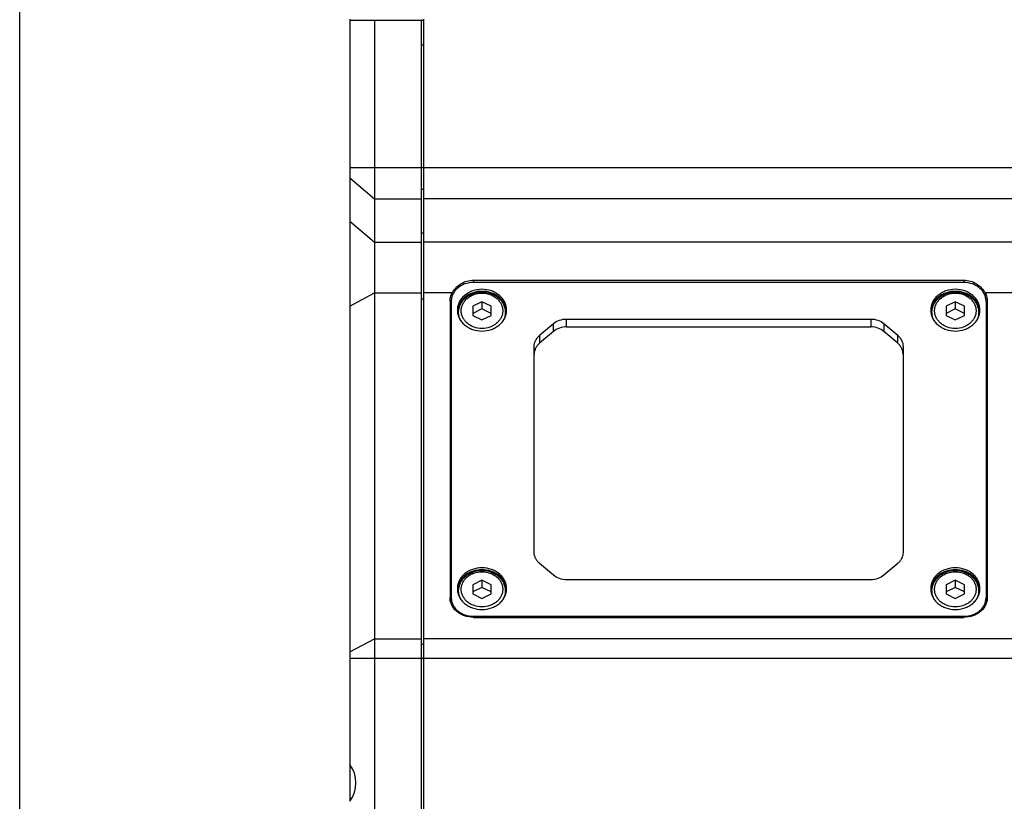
# Model space of a CAD drawing. Header units: millimetres. Extents: x 0 to 433, y -279 to 297.
# Tile 3 of 22: x 241 to 261, y -211 to -195. Entities that reach past the tile are written whole.
import ezdxf

# ---------------------------------------------------------------- set-up
doc = ezdxf.new("R2010")
doc.units = ezdxf.units.MM
doc.header["$LTSCALE"] = 23.1
doc.layers.get('0').update_dxf_attribs({"linetype": 'CONTINUOUS'})
doc.layers.add('00_COMPONENTS', color=7, linetype='CONTINUOUS')

msp = doc.modelspace()

# ---------------------------------------------------------------- linework, layer by layer
msp.add_lwpolyline([(240.5529, -140.286), (432.6344, -140.286), (432.6344, -278.8707), (240.5529, -278.8707)], close=True)
at = {"layer": '00_COMPONENTS', "color": 7}
for p, q in [((247.2654, -195.421), (247.2654, -210.571)), ((247.2654, -195.446), (248.7654, -195.446)), ((247.7654, -195.446), (247.7654, -222.546)), ((248.7154, -195.446), (248.7154, -222.546)), ((248.7654, -195.421), (248.7654, -222.546)), ((249.7779, -200.7269), (259.7529, -200.7269)), ((259.7529, -200.7759), (249.7779, -200.7759)), ((249.3029, -201.1575), (249.3029, -207.1787)), ((249.3279, -201.1575), (249.3279, -207.3076)), ((249.9529, -201.1674), (249.7654, -201.2592)), ((249.9529, -201.1674), (249.9529, -201.3131)), ((250.1404, -201.2592), (249.9529, -201.1674)), ((259.5779, -201.1674), (259.3904, -201.2592)), ((259.5779, -201.1674), (259.5779, -201.3131)), ((259.7654, -201.2592), (259.5779, -201.1674)), ((260.2029, -201.1575), (260.2029, -207.3076)), ((260.2279, -201.1575), (260.2279, -207.1787)), ((249.7654, -201.2592), (249.7654, -201.4428)), ((249.9529, -201.3131), (249.7654, -201.4049)), ((250.1404, -201.4049), (249.9529, -201.3131)), ((250.1404, -201.4428), (250.1404, -201.2592)), ((259.3904, -201.2592), (259.3904, -201.4428)), ((259.5779, -201.3131), (259.3904, -201.4049)), ((259.7654, -201.4049), (259.5779, -201.3131)), ((259.7654, -201.4428), (259.7654, -201.2592)), ((249.7654, -201.4428), (249.9529, -201.5346)), ((249.9529, -201.5346), (250.1404, -201.4428)), ((251.1253, -201.8488), (251.4056, -201.6111)), ((251.6708, -201.5179), (257.8601, -201.5179)), ((258.1253, -201.6111), (258.4056, -201.8488)), ((259.3904, -201.4428), (259.5779, -201.5346)), ((259.5779, -201.5346), (259.7654, -201.4428)), ((251.4056, -201.7701), (251.1253, -202.0078)), ((251.6708, -201.6769), (257.8601, -201.6769)), ((258.4056, -202.0078), (258.1253, -201.7701)), ((251.0154, -206.2625), (251.0154, -202.0737)), ((258.5154, -202.0737), (258.5154, -206.2625)), ((251.4056, -206.7251), (251.1253, -206.4874)), ((258.4056, -206.4874), (258.1253, -206.7251)), ((249.9529, -206.8281), (249.7654, -206.9199)), ((249.7654, -206.9199), (249.7654, -207.1035)), ((249.9529, -206.9738), (249.7654, -207.0656)), ((249.9529, -206.8281), (249.9529, -206.9738)), ((250.1404, -206.9199), (249.9529, -206.8281)), ((250.1404, -207.0656), (249.9529, -206.9738)), ((250.1404, -207.1035), (250.1404, -206.9199)), ((257.8601, -206.8182), (251.6708, -206.8182)), ((259.5779, -206.8281), (259.3904, -206.9199)), ((259.3904, -206.9199), (259.3904, -207.1035)), ((259.5779, -206.9738), (259.3904, -207.0656)), ((259.7654, -206.9199), (259.5779, -206.8281)), ((259.5779, -206.8281), (259.5779, -206.9738)), ((259.7654, -207.0656), (259.5779, -206.9738)), ((259.7654, -207.1035), (259.7654, -206.9199)), ((249.7654, -207.1035), (249.9529, -207.1953)), ((249.9529, -207.1953), (250.1404, -207.1035)), ((259.3904, -207.1035), (259.5779, -207.1953)), ((259.5779, -207.1953), (259.7654, -207.1035)), ((249.7779, -207.5603), (259.7529, -207.5603)), ((249.7779, -207.5815), (259.7529, -207.5815)), ((247.2654, -210.5714), (247.2654, -211.3205))]:
    msp.add_line(p, q, dxfattribs=at)
at = {"layer": '00_COMPONENTS', "color": 4}
for p, q in [((248.7154, -195.946), (248.7654, -195.946)), ((247.2654, -198.4354), (248.7654, -198.4354)), ((248.7654, -198.4352), (263.7654, -198.4352)), ((247.2654, -198.6474), (247.7654, -199.0714)), ((248.7154, -198.8806), (248.7654, -198.8806)), ((247.7654, -199.0714), (248.7154, -199.0714)), ((263.2654, -199.0713), (248.7654, -199.0713)), ((247.2654, -199.5307), (247.7654, -199.9547)), ((248.7154, -199.7639), (248.7654, -199.7639)), ((247.7654, -199.9547), (248.7154, -199.9547)), ((263.2654, -199.955), (248.7654, -199.955)), ((249.7779, -200.7269), (249.7779, -200.7759)), ((259.7529, -200.7269), (259.7529, -200.7759)), ((247.2654, -201.2532), (247.7654, -200.9882)), ((247.7654, -200.9882), (248.7154, -200.9882)), ((249.3468, -200.9884), (248.7654, -200.9884)), ((263.2654, -200.9884), (260.1841, -200.9884)), ((248.7154, -201.1074), (248.7654, -201.1074)), ((251.4056, -201.7701), (251.4056, -201.6111)), ((251.6708, -201.6769), (251.6708, -201.5179)), ((257.8601, -201.5179), (257.8601, -201.6769)), ((258.1253, -201.6111), (258.1253, -201.7701)), ((251.1253, -201.8488), (251.1253, -202.0078)), ((258.4056, -202.0078), (258.4056, -201.8488)), ((249.7779, -207.5603), (249.7779, -207.5815)), ((259.7529, -207.5603), (259.7529, -207.5815)), ((247.2654, -208.2799), (247.7654, -208.015)), ((247.7654, -208.015), (248.7154, -208.015)), ((263.2654, -208.0161), (248.7654, -208.0161)), ((248.7654, -208.1342), (248.7154, -208.1342)), ((247.2654, -208.4124), (248.7654, -208.4124)), ((248.7654, -208.4135), (263.7654, -208.4135))]:
    msp.add_line(p, q, dxfattribs=at)
at = {"layer": '00_COMPONENTS', "color": 7}
for centre, start, end in [((249.8143, -201.3776), 173.70692, 174.29909), ((250.0916, -201.3776), 5.70091, 6.29308), ((259.4393, -201.3776), 173.70692, 174.29909), ((259.7166, -201.3776), 5.70091, 6.29308), ((249.8143, -207.0383), 173.70692, 174.29909), ((250.0916, -207.0383), 5.70091, 6.29308), ((259.4393, -207.0383), 173.70692, 174.29909), ((259.7166, -207.0383), 5.70091, 6.29308)]:
    msp.add_arc(centre, 0.3614, start, end, dxfattribs=at)
msp.add_ellipse((246.7654, -210.946), major_axis=(0.625, 0), ratio=1, start_param=-0.6435011, end_param=0.6435011, dxfattribs=at)
for points, knots in [([(249.7779, -200.7759), (249.7197, -200.7759), (249.632, -200.7904), (249.5274, -200.8376), (249.4587, -200.8851), (249.4021, -200.9431), (249.3599, -201.0096), (249.3338, -201.082), (249.3279, -201.1325), (249.3279, -201.1575)], [0, 0, 0, 0, 0.2676128, 0.3985052, 0.5258157, 0.649132, 0.7686394, 0.8851473, 1, 1, 1, 1]), ([(249.3468, -200.9884), (249.3667, -200.952), (249.4183, -200.8824), (249.5197, -200.7984), (249.6423, -200.7408), (249.7328, -200.7269), (249.7779, -200.7269)], [0, 0, 0, 0, 0.2367216, 0.487326, 0.7430492, 1, 1, 1, 1]), ([(259.7529, -200.7269), (259.798, -200.7269), (259.8885, -200.7408), (260.0112, -200.7984), (260.1126, -200.8824), (260.1642, -200.952), (260.1841, -200.9884)], [0, 0, 0, 0, 0.2569508, 0.512674, 0.7632784, 1, 1, 1, 1]), ([(260.2029, -201.1575), (260.2029, -201.1325), (260.197, -201.082), (260.1709, -201.0096), (260.1287, -200.9431), (260.0722, -200.8851), (260.0035, -200.8376), (259.8988, -200.7904), (259.8112, -200.7759), (259.7529, -200.7759)], [0, 0, 0, 0, 0.1148527, 0.2313606, 0.350868, 0.4741843, 0.6014948, 0.7323872, 1, 1, 1, 1]), ([(249.3029, -201.1575), (249.3029, -201.1284), (249.3105, -201.0695), (249.3326, -201.0144), (249.3468, -200.9884)], [0, 0, 0, 0, 0.4956931, 1, 1, 1, 1]), ([(249.9529, -200.9137), (249.8883, -200.9137), (249.7908, -200.9298), (249.6745, -200.9822), (249.5982, -201.035), (249.5354, -201.0995), (249.4885, -201.1734), (249.4595, -201.2538), (249.4529, -201.31), (249.4529, -201.3377)], [0, 0, 0, 0, 0.2676127, 0.3985053, 0.5258158, 0.6491321, 0.7686395, 0.8851477, 1, 1, 1, 1]), ([(249.9529, -200.9534), (249.892, -200.9534), (249.8003, -200.9677), (249.6894, -201.0143), (249.6153, -201.0614), (249.5527, -201.1193), (249.5035, -201.1862), (249.4696, -201.2597), (249.458, -201.3119), (249.4551, -201.338)], [0, 0, 0, 0, 0.2664868, 0.397138, 0.5245566, 0.6482793, 0.7683226, 0.885223, 1, 1, 1, 1]), ([(249.4779, -201.3791), (249.4779, -201.3519), (249.4843, -201.297), (249.5123, -201.2185), (249.5573, -201.1467), (249.6173, -201.0844), (249.6899, -201.0337), (249.7999, -200.9836), (249.9529, -200.9579), (250.106, -200.9836), (250.216, -201.0337), (250.2885, -201.0844), (250.3486, -201.1467), (250.3936, -201.2185), (250.4216, -201.297), (250.4279, -201.3519), (250.4279, -201.3791)], [0, 0, 0, 0, 0.0587373, 0.1180526, 0.178443, 0.2402407, 0.3035634, 0.3682927, 0.5000019, 0.6317105, 0.6964392, 0.7597613, 0.8215582, 0.881948, 0.9412628, 1, 1, 1, 1]), ([(250.4529, -201.3377), (250.4529, -201.31), (250.4464, -201.2538), (250.4174, -201.1734), (250.3705, -201.0995), (250.3077, -201.035), (250.2313, -200.9822), (250.115, -200.9298), (250.0176, -200.9137), (249.9529, -200.9137)], [0, 0, 0, 0, 0.1148523, 0.2313605, 0.3508679, 0.4741842, 0.6014947, 0.7323873, 1, 1, 1, 1]), ([(250.4508, -201.338), (250.4479, -201.3119), (250.4363, -201.2597), (250.4024, -201.1862), (250.3532, -201.1193), (250.2905, -201.0614), (250.2165, -201.0143), (250.1056, -200.9677), (250.0139, -200.9534), (249.9529, -200.9534)], [0, 0, 0, 0, 0.114777, 0.2316774, 0.3517207, 0.4754434, 0.602862, 0.7335132, 1, 1, 1, 1]), ([(259.5779, -200.9137), (259.5133, -200.9137), (259.4158, -200.9298), (259.2995, -200.9822), (259.2232, -201.035), (259.1604, -201.0995), (259.1135, -201.1734), (259.0845, -201.2538), (259.0779, -201.31), (259.0779, -201.3377)], [0, 0, 0, 0, 0.2676127, 0.3985053, 0.5258158, 0.6491321, 0.7686395, 0.8851477, 1, 1, 1, 1]), ([(259.5779, -200.9534), (259.517, -200.9534), (259.4253, -200.9677), (259.3144, -201.0143), (259.2403, -201.0614), (259.1777, -201.1193), (259.1285, -201.1862), (259.0946, -201.2597), (259.083, -201.3119), (259.0801, -201.338)], [0, 0, 0, 0, 0.2664868, 0.397138, 0.5245566, 0.6482793, 0.7683226, 0.885223, 1, 1, 1, 1]), ([(259.1029, -201.3791), (259.1029, -201.3519), (259.1093, -201.297), (259.1373, -201.2185), (259.1823, -201.1467), (259.2423, -201.0844), (259.3149, -201.0337), (259.4249, -200.9836), (259.5779, -200.9579), (259.731, -200.9836), (259.841, -201.0337), (259.9135, -201.0844), (259.9736, -201.1467), (260.0186, -201.2185), (260.0466, -201.297), (260.0529, -201.3519), (260.0529, -201.3791)], [0, 0, 0, 0, 0.0587373, 0.1180526, 0.178443, 0.2402407, 0.3035634, 0.3682927, 0.5000019, 0.6317105, 0.6964392, 0.7597613, 0.8215582, 0.881948, 0.9412628, 1, 1, 1, 1]), ([(260.0779, -201.3377), (260.0779, -201.31), (260.0714, -201.2538), (260.0424, -201.1734), (259.9955, -201.0995), (259.9327, -201.035), (259.8563, -200.9822), (259.74, -200.9298), (259.6426, -200.9137), (259.5779, -200.9137)], [0, 0, 0, 0, 0.1148523, 0.2313605, 0.3508679, 0.4741842, 0.6014947, 0.7323873, 1, 1, 1, 1]), ([(260.0758, -201.338), (260.0729, -201.3119), (260.0613, -201.2597), (260.0274, -201.1862), (259.9782, -201.1193), (259.9155, -201.0614), (259.8415, -201.0143), (259.7306, -200.9677), (259.6389, -200.9534), (259.5779, -200.9534)], [0, 0, 0, 0, 0.114777, 0.2316774, 0.3517207, 0.4754434, 0.602862, 0.7335132, 1, 1, 1, 1]), ([(260.1841, -200.9884), (260.1982, -201.0144), (260.2203, -201.0695), (260.2279, -201.1284), (260.2279, -201.1575)], [0, 0, 0, 0, 0.5043069, 1, 1, 1, 1]), ([(249.3279, -201.267), (249.3197, -201.2876), (249.3072, -201.33), (249.3029, -201.3741), (249.3029, -201.396)], [0, 0, 0, 0, 0.5025026, 1, 1, 1, 1]), ([(249.4529, -201.3377), (249.4529, -201.3655), (249.4595, -201.4216), (249.4885, -201.502), (249.5354, -201.5759), (249.5982, -201.6404), (249.6745, -201.6932), (249.7908, -201.7457), (249.8883, -201.7617), (249.9529, -201.7617)], [0, 0, 0, 0, 0.1148523, 0.2313605, 0.3508679, 0.4741842, 0.6014947, 0.7323873, 1, 1, 1, 1]), ([(249.5238, -201.5554), (249.509, -201.5284), (249.4859, -201.4709), (249.4779, -201.4095), (249.4779, -201.3791)], [0, 0, 0, 0, 0.5030356, 1, 1, 1, 1]), ([(249.9529, -201.7617), (250.0176, -201.7617), (250.115, -201.7457), (250.2313, -201.6932), (250.3077, -201.6404), (250.3705, -201.5759), (250.4174, -201.502), (250.4464, -201.4216), (250.4529, -201.3655), (250.4529, -201.3377)], [0, 0, 0, 0, 0.2676127, 0.3985053, 0.5258158, 0.6491321, 0.7686395, 0.8851477, 1, 1, 1, 1]), ([(250.4279, -201.3791), (250.4279, -201.4095), (250.42, -201.4709), (250.3969, -201.5284), (250.3821, -201.5554)], [0, 0, 0, 0, 0.4969637, 1, 1, 1, 1]), ([(259.0779, -201.3377), (259.0779, -201.3655), (259.0845, -201.4216), (259.1135, -201.502), (259.1604, -201.5759), (259.2232, -201.6404), (259.2995, -201.6932), (259.4158, -201.7457), (259.5133, -201.7617), (259.5779, -201.7617)], [0, 0, 0, 0, 0.1148523, 0.2313605, 0.3508679, 0.4741842, 0.6014947, 0.7323873, 1, 1, 1, 1]), ([(259.1488, -201.5554), (259.134, -201.5284), (259.1109, -201.4709), (259.1029, -201.4095), (259.1029, -201.3791)], [0, 0, 0, 0, 0.5030356, 1, 1, 1, 1]), ([(259.5779, -201.7617), (259.6426, -201.7617), (259.74, -201.7457), (259.8563, -201.6932), (259.9327, -201.6404), (259.9955, -201.5759), (260.0424, -201.502), (260.0714, -201.4216), (260.0779, -201.3655), (260.0779, -201.3377)], [0, 0, 0, 0, 0.2676127, 0.3985053, 0.5258158, 0.6491321, 0.7686395, 0.8851477, 1, 1, 1, 1]), ([(260.0529, -201.3791), (260.0529, -201.4095), (260.045, -201.4709), (260.0219, -201.5284), (260.0071, -201.5554)], [0, 0, 0, 0, 0.4969637, 1, 1, 1, 1]), ([(260.2279, -201.396), (260.2279, -201.3741), (260.2237, -201.33), (260.2111, -201.2876), (260.2029, -201.267)], [0, 0, 0, 0, 0.4974974, 1, 1, 1, 1]), ([(251.4056, -201.6111), (251.4412, -201.5809), (251.5264, -201.5336), (251.6223, -201.5179), (251.6708, -201.5179)], [0, 0, 0, 0, 0.4900115, 1, 1, 1, 1]), ([(257.8601, -201.5179), (257.9086, -201.5179), (258.0044, -201.5336), (258.0897, -201.5809), (258.1253, -201.6111)], [0, 0, 0, 0, 0.5099885, 1, 1, 1, 1]), ([(251.6708, -201.6769), (251.6223, -201.6769), (251.5264, -201.6926), (251.4412, -201.7399), (251.4056, -201.7701)], [0, 0, 0, 0, 0.5099885, 1, 1, 1, 1]), ([(258.1253, -201.7701), (258.0897, -201.7399), (258.0044, -201.6926), (257.9086, -201.6769), (257.8601, -201.6769)], [0, 0, 0, 0, 0.4900115, 1, 1, 1, 1]), ([(251.0154, -202.0737), (251.0154, -202.0529), (251.0204, -202.0108), (251.0421, -201.9504), (251.0773, -201.895), (251.1082, -201.8633), (251.1253, -201.8488)], [0, 0, 0, 0, 0.2422104, 0.4879128, 0.7399402, 1, 1, 1, 1]), ([(251.1253, -202.0078), (251.1082, -202.0222), (251.0773, -202.054), (251.0421, -202.1094), (251.0204, -202.1697), (251.0154, -202.2118), (251.0154, -202.2327)], [0, 0, 0, 0, 0.2600598, 0.5120872, 0.7577896, 1, 1, 1, 1]), ([(258.4056, -201.8488), (258.4227, -201.8633), (258.4536, -201.895), (258.4888, -201.9504), (258.5105, -202.0108), (258.5154, -202.0529), (258.5154, -202.0737)], [0, 0, 0, 0, 0.2600598, 0.5120872, 0.7577896, 1, 1, 1, 1]), ([(258.5154, -202.2327), (258.5154, -202.2118), (258.5105, -202.1697), (258.4888, -202.1094), (258.4536, -202.054), (258.4227, -202.0222), (258.4056, -202.0078)], [0, 0, 0, 0, 0.2422104, 0.4879128, 0.7399402, 1, 1, 1, 1]), ([(251.1253, -206.4874), (251.1082, -206.4729), (251.0773, -206.4411), (251.0421, -206.3857), (251.0204, -206.3254), (251.0154, -206.2833), (251.0154, -206.2625)], [0, 0, 0, 0, 0.2600598, 0.5120872, 0.7577896, 1, 1, 1, 1]), ([(258.5154, -206.2625), (258.5154, -206.2833), (258.5105, -206.3254), (258.4888, -206.3857), (258.4536, -206.4411), (258.4227, -206.4729), (258.4056, -206.4874)], [0, 0, 0, 0, 0.2422104, 0.4879128, 0.7399402, 1, 1, 1, 1]), ([(249.9529, -206.5744), (249.8883, -206.5744), (249.7908, -206.5905), (249.6745, -206.643), (249.5982, -206.6957), (249.5354, -206.7602), (249.4885, -206.8341), (249.4595, -206.9146), (249.4529, -206.9707), (249.4529, -206.9984)], [0, 0, 0, 0, 0.2676127, 0.3985053, 0.5258158, 0.6491321, 0.7686395, 0.8851477, 1, 1, 1, 1]), ([(249.9529, -206.6142), (249.892, -206.6142), (249.8003, -206.6284), (249.6894, -206.675), (249.6153, -206.7221), (249.5527, -206.7801), (249.5035, -206.8469), (249.4696, -206.9204), (249.458, -206.9726), (249.4551, -206.9987)], [0, 0, 0, 0, 0.2664868, 0.397138, 0.5245566, 0.6482793, 0.7683226, 0.885223, 1, 1, 1, 1]), ([(250.4529, -206.9984), (250.4529, -206.9707), (250.4464, -206.9146), (250.4174, -206.8341), (250.3705, -206.7602), (250.3077, -206.6957), (250.2313, -206.643), (250.115, -206.5905), (250.0176, -206.5744), (249.9529, -206.5744)], [0, 0, 0, 0, 0.1148523, 0.2313605, 0.3508679, 0.4741842, 0.6014947, 0.7323873, 1, 1, 1, 1]), ([(250.4508, -206.9987), (250.4479, -206.9726), (250.4363, -206.9204), (250.4024, -206.8469), (250.3532, -206.7801), (250.2905, -206.7221), (250.2165, -206.675), (250.1056, -206.6284), (250.0139, -206.6142), (249.9529, -206.6142)], [0, 0, 0, 0, 0.114777, 0.2316774, 0.3517207, 0.4754434, 0.602862, 0.7335132, 1, 1, 1, 1]), ([(259.5779, -206.5744), (259.5133, -206.5744), (259.4158, -206.5905), (259.2995, -206.643), (259.2232, -206.6957), (259.1604, -206.7602), (259.1135, -206.8341), (259.0845, -206.9146), (259.0779, -206.9707), (259.0779, -206.9984)], [0, 0, 0, 0, 0.2676127, 0.3985053, 0.5258158, 0.6491321, 0.7686395, 0.8851477, 1, 1, 1, 1]), ([(259.5779, -206.6142), (259.517, -206.6142), (259.4253, -206.6284), (259.3144, -206.675), (259.2403, -206.7221), (259.1777, -206.7801), (259.1285, -206.8469), (259.0946, -206.9204), (259.083, -206.9726), (259.0801, -206.9987)], [0, 0, 0, 0, 0.2664868, 0.397138, 0.5245566, 0.6482793, 0.7683226, 0.885223, 1, 1, 1, 1]), ([(260.0779, -206.9984), (260.0779, -206.9707), (260.0714, -206.9146), (260.0424, -206.8341), (259.9955, -206.7602), (259.9327, -206.6957), (259.8563, -206.643), (259.74, -206.5905), (259.6426, -206.5744), (259.5779, -206.5744)], [0, 0, 0, 0, 0.1148523, 0.2313605, 0.3508679, 0.4741842, 0.6014947, 0.7323873, 1, 1, 1, 1]), ([(260.0758, -206.9987), (260.0729, -206.9726), (260.0613, -206.9204), (260.0274, -206.8469), (259.9782, -206.7801), (259.9155, -206.7221), (259.8415, -206.675), (259.7306, -206.6284), (259.6389, -206.6142), (259.5779, -206.6142)], [0, 0, 0, 0, 0.114777, 0.2316774, 0.3517207, 0.4754434, 0.602862, 0.7335132, 1, 1, 1, 1]), ([(249.4779, -207.0398), (249.4779, -207.0126), (249.4843, -206.9577), (249.5123, -206.8792), (249.5573, -206.8074), (249.6173, -206.7451), (249.6899, -206.6944), (249.7999, -206.6443), (249.9529, -206.6186), (250.106, -206.6443), (250.216, -206.6944), (250.2885, -206.7451), (250.3486, -206.8074), (250.3936, -206.8792), (250.4216, -206.9577), (250.4279, -207.0126), (250.4279, -207.0398)], [0, 0, 0, 0, 0.0587373, 0.1180526, 0.178443, 0.2402407, 0.3035634, 0.3682927, 0.5000019, 0.6317105, 0.6964392, 0.7597613, 0.8215582, 0.881948, 0.9412628, 1, 1, 1, 1]), ([(251.6708, -206.8182), (251.6223, -206.8182), (251.5264, -206.8026), (251.4412, -206.7552), (251.4056, -206.7251)], [0, 0, 0, 0, 0.5099885, 1, 1, 1, 1]), ([(258.1253, -206.7251), (258.0897, -206.7552), (258.0044, -206.8026), (257.9086, -206.8182), (257.8601, -206.8182)], [0, 0, 0, 0, 0.4900115, 1, 1, 1, 1]), ([(259.1029, -207.0398), (259.1029, -207.0126), (259.1093, -206.9577), (259.1373, -206.8792), (259.1823, -206.8074), (259.2423, -206.7451), (259.3149, -206.6944), (259.4249, -206.6443), (259.5779, -206.6186), (259.731, -206.6443), (259.841, -206.6944), (259.9135, -206.7451), (259.9736, -206.8074), (260.0186, -206.8792), (260.0466, -206.9577), (260.0529, -207.0126), (260.0529, -207.0398)], [0, 0, 0, 0, 0.0587373, 0.1180526, 0.178443, 0.2402407, 0.3035634, 0.3682927, 0.5000019, 0.6317105, 0.6964392, 0.7597613, 0.8215582, 0.881948, 0.9412628, 1, 1, 1, 1]), ([(249.4529, -206.9984), (249.4529, -207.0262), (249.4595, -207.0823), (249.4885, -207.1627), (249.5354, -207.2366), (249.5982, -207.3011), (249.6745, -207.3539), (249.7908, -207.4064), (249.8883, -207.4225), (249.9529, -207.4225)], [0, 0, 0, 0, 0.1148523, 0.2313605, 0.3508679, 0.4741842, 0.6014947, 0.7323873, 1, 1, 1, 1]), ([(249.9529, -207.4225), (250.0176, -207.4225), (250.115, -207.4064), (250.2313, -207.3539), (250.3077, -207.3011), (250.3705, -207.2366), (250.4174, -207.1627), (250.4464, -207.0823), (250.4529, -207.0262), (250.4529, -206.9984)], [0, 0, 0, 0, 0.2676127, 0.3985053, 0.5258158, 0.6491321, 0.7686395, 0.8851477, 1, 1, 1, 1]), ([(259.0779, -206.9984), (259.0779, -207.0262), (259.0845, -207.0823), (259.1135, -207.1627), (259.1604, -207.2366), (259.2232, -207.3011), (259.2995, -207.3539), (259.4158, -207.4064), (259.5133, -207.4225), (259.5779, -207.4225)], [0, 0, 0, 0, 0.1148523, 0.2313605, 0.3508679, 0.4741842, 0.6014947, 0.7323873, 1, 1, 1, 1]), ([(259.5779, -207.4225), (259.6426, -207.4225), (259.74, -207.4064), (259.8563, -207.3539), (259.9327, -207.3011), (259.9955, -207.2366), (260.0424, -207.1627), (260.0714, -207.0823), (260.0779, -207.0262), (260.0779, -206.9984)], [0, 0, 0, 0, 0.2676127, 0.3985053, 0.5258158, 0.6491321, 0.7686395, 0.8851477, 1, 1, 1, 1]), ([(249.7779, -207.5815), (249.7165, -207.5815), (249.6239, -207.5662), (249.5135, -207.5164), (249.441, -207.4662), (249.3813, -207.4049), (249.3367, -207.3347), (249.3092, -207.2583), (249.3029, -207.205), (249.3029, -207.1787)], [0, 0, 0, 0, 0.2676127, 0.3985052, 0.5258158, 0.649132, 0.7686395, 0.8851477, 1, 1, 1, 1]), ([(249.3279, -207.1787), (249.3279, -207.2036), (249.3338, -207.2542), (249.3599, -207.3265), (249.4021, -207.393), (249.4587, -207.4511), (249.5274, -207.4986), (249.632, -207.5458), (249.7197, -207.5603), (249.7779, -207.5603)], [0, 0, 0, 0, 0.1148527, 0.2313606, 0.350868, 0.4741843, 0.6014948, 0.7323872, 1, 1, 1, 1]), ([(249.5238, -207.2161), (249.509, -207.1891), (249.4859, -207.1317), (249.4779, -207.0702), (249.4779, -207.0398)], [0, 0, 0, 0, 0.5030356, 1, 1, 1, 1]), ([(250.4279, -207.0398), (250.4279, -207.0702), (250.42, -207.1317), (250.3969, -207.1891), (250.3821, -207.2161)], [0, 0, 0, 0, 0.4969637, 1, 1, 1, 1]), ([(259.1488, -207.2161), (259.134, -207.1891), (259.1109, -207.1317), (259.1029, -207.0702), (259.1029, -207.0398)], [0, 0, 0, 0, 0.5030356, 1, 1, 1, 1]), ([(259.7529, -207.5603), (259.8112, -207.5603), (259.8988, -207.5458), (260.0035, -207.4986), (260.0722, -207.4511), (260.1287, -207.393), (260.1709, -207.3265), (260.197, -207.2542), (260.2029, -207.2036), (260.2029, -207.1787)], [0, 0, 0, 0, 0.2676128, 0.3985052, 0.5258157, 0.649132, 0.7686394, 0.8851473, 1, 1, 1, 1]), ([(260.2279, -207.1787), (260.2279, -207.205), (260.2217, -207.2583), (260.1942, -207.3347), (260.1496, -207.4049), (260.0899, -207.4662), (260.0174, -207.5164), (259.9069, -207.5662), (259.8144, -207.5815), (259.7529, -207.5815)], [0, 0, 0, 0, 0.1148523, 0.2313605, 0.350868, 0.4741842, 0.6014948, 0.7323873, 1, 1, 1, 1]), ([(260.0529, -207.0398), (260.0529, -207.0702), (260.045, -207.1317), (260.0219, -207.1891), (260.0071, -207.2161)], [0, 0, 0, 0, 0.4969637, 1, 1, 1, 1])]:
    msp.add_open_spline(points, degree=3, knots=knots, dxfattribs=at)
at = {"layer": '00_COMPONENTS', "color": 4}
for points in [[(249.531, -201.351), (249.531, -201.3275), (249.5365, -201.2802), (249.561, -201.2123), (249.6006, -201.1499), (249.6536, -201.0955), (249.718, -201.051), (249.8162, -201.0067), (249.9529, -200.984), (250.0897, -201.0067), (250.1879, -201.051), (250.2523, -201.0955), (250.3053, -201.1499), (250.3449, -201.2123), (250.3694, -201.2802), (250.3749, -201.3275), (250.3749, -201.351)], [(259.156, -201.351), (259.156, -201.3275), (259.1615, -201.2802), (259.186, -201.2123), (259.2256, -201.1499), (259.2786, -201.0955), (259.343, -201.051), (259.4412, -201.0067), (259.5779, -200.984), (259.7147, -201.0067), (259.8129, -201.051), (259.8773, -201.0955), (259.9303, -201.1499), (259.9699, -201.2123), (259.9944, -201.2802), (259.9999, -201.3275), (259.9999, -201.351)], [(250.3749, -201.351), (250.3749, -201.3744), (250.3694, -201.4218), (250.3449, -201.4896), (250.3053, -201.552), (250.2523, -201.6064), (250.1879, -201.651), (250.0897, -201.6952), (249.9529, -201.7179), (249.8162, -201.6952), (249.718, -201.651), (249.6536, -201.6064), (249.6006, -201.552), (249.561, -201.4896), (249.5365, -201.4218), (249.531, -201.3744), (249.531, -201.351)], [(259.9999, -201.351), (259.9999, -201.3744), (259.9944, -201.4218), (259.9699, -201.4896), (259.9303, -201.552), (259.8773, -201.6064), (259.8129, -201.651), (259.7147, -201.6952), (259.5779, -201.7179), (259.4412, -201.6952), (259.343, -201.651), (259.2786, -201.6064), (259.2256, -201.552), (259.186, -201.4896), (259.1615, -201.4218), (259.156, -201.3744), (259.156, -201.351)], [(249.531, -207.0117), (249.531, -206.9883), (249.5365, -206.9409), (249.561, -206.873), (249.6006, -206.8107), (249.6536, -206.7562), (249.718, -206.7117), (249.8162, -206.6674), (249.9529, -206.6447), (250.0897, -206.6674), (250.1879, -206.7117), (250.2523, -206.7562), (250.3053, -206.8107), (250.3449, -206.873), (250.3694, -206.9409), (250.3749, -206.9883), (250.3749, -207.0117)], [(259.156, -207.0117), (259.156, -206.9883), (259.1615, -206.9409), (259.186, -206.873), (259.2256, -206.8107), (259.2786, -206.7562), (259.343, -206.7117), (259.4412, -206.6674), (259.5779, -206.6447), (259.7147, -206.6674), (259.8129, -206.7117), (259.8773, -206.7562), (259.9303, -206.8107), (259.9699, -206.873), (259.9944, -206.9409), (259.9999, -206.9883), (259.9999, -207.0117)], [(250.3749, -207.0117), (250.3749, -207.0351), (250.3694, -207.0825), (250.3449, -207.1504), (250.3053, -207.2127), (250.2523, -207.2672), (250.1879, -207.3117), (250.0897, -207.356), (249.9529, -207.3786), (249.8162, -207.356), (249.718, -207.3117), (249.6536, -207.2672), (249.6006, -207.2127), (249.561, -207.1504), (249.5365, -207.0825), (249.531, -207.0351), (249.531, -207.0117)], [(259.9999, -207.0117), (259.9999, -207.0351), (259.9944, -207.0825), (259.9699, -207.1504), (259.9303, -207.2127), (259.8773, -207.2672), (259.8129, -207.3117), (259.7147, -207.356), (259.5779, -207.3786), (259.4412, -207.356), (259.343, -207.3117), (259.2786, -207.2672), (259.2256, -207.2127), (259.186, -207.1504), (259.1615, -207.0825), (259.156, -207.0351), (259.156, -207.0117)]]:
    msp.add_open_spline(points, degree=3, knots=[0, 0, 0, 0, 0.057428, 0.11568, 0.175434, 0.2370922, 0.3007475, 0.3661937, 0.5, 0.6338063, 0.6992525, 0.7629078, 0.824566, 0.88432, 0.942572, 1, 1, 1, 1], dxfattribs=at)

doc.saveas('drawing.dxf')
